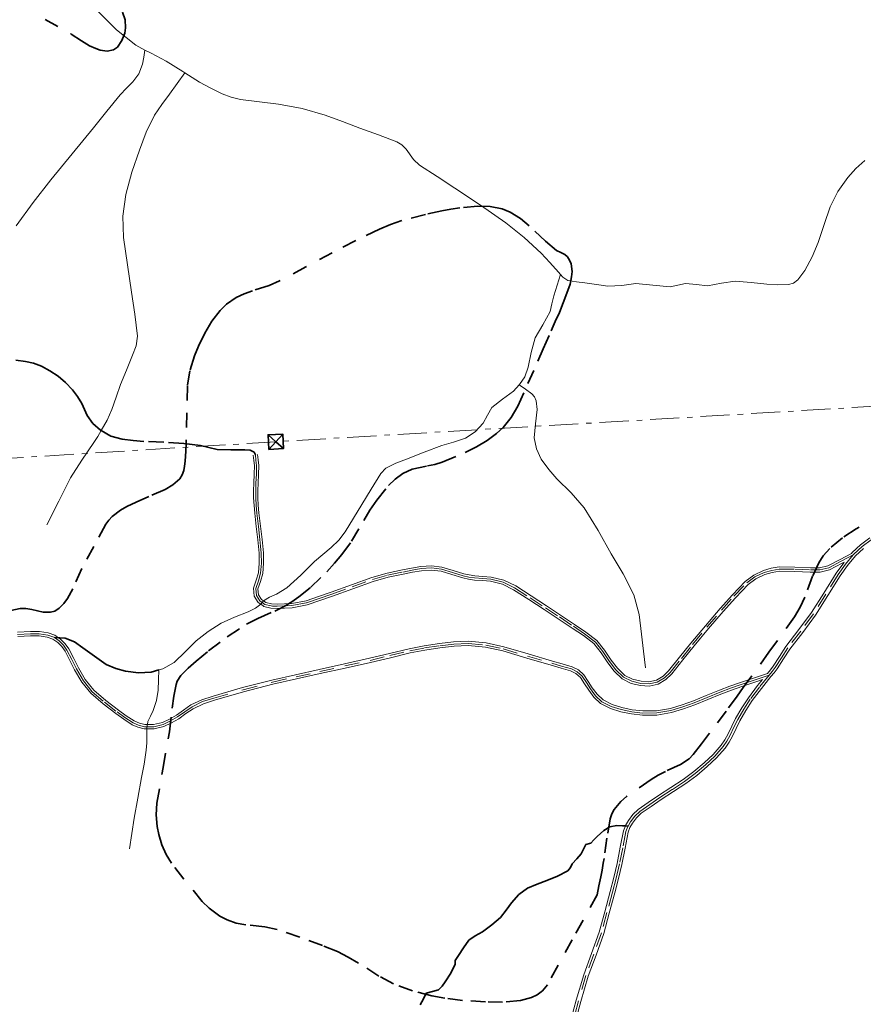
# Model space of a CAD drawing. Header units: metres. Extents: x 407555 to 411072, y 4571682 to 4574038.
# Tile 48 of 67: x 409724 to 410014, y 4572758 to 4573097. Entities that reach past the tile are written whole.
import ezdxf

# ---------------------------------------------------------------- set-up
doc = ezdxf.new("R2010")
doc.units = ezdxf.units.M
doc.header["$MEASUREMENT"] = 0
for name, pattern in [('bt5mv20_liniae', [17.375, 10, -2.75, 1.875, -2.75]), ('bt5mv20_nopinta', [10, 5, -5]), ('bt5mv20_tlin1', [7, 5.25, -1.75])]:
    doc.linetypes.add(name, pattern=pattern)
doc.layers.get('0').update_dxf_attribs({"lineweight": 15})
for name, color, linetype, lineweight in [('COB01_LN', 7, 'Continuous', 15), ('ELE01_LN', 7, 'Continuous', 15), ('FLU01_LN', 7, 'Continuous', 15), ('TOR02_PT', 7, 'Continuous', 15), ('VIA16_LN', 7, 'Continuous', 15), ('VIA19_LN', 7, 'Continuous', 15), ('VIA21_LN', 7, 'Continuous', 15), ('VIA23_LN', 7, 'Continuous', 15)]:
    doc.layers.add(name, color=color, linetype=linetype, lineweight=lineweight)

# ---------------------------------------------------------------- blocks, each defined once
blk = doc.blocks.new('TORRE')
at = {"color": 0, "linetype": 'ByBlock', "lineweight": -2}
for points in [[(2.500502, -2.500498, 0), (2.500498, 2.500502, 0), (-2.500502, 2.500498, 0), (0, 0, 0), (2.500498, 2.500502, 0)], [(-2.500502, 2.500498, 0), (-2.500498, -2.500502, 0), (2.500502, -2.500498, 0), (0, 0, 0), (-2.500498, -2.500502, 0)]]:
    blk.add_polyline3d(points, dxfattribs=at)

msp = doc.modelspace()

# ---------------------------------------------------------------- linework, layer by layer
at = {"layer": 'COB01_LN', "color": 92, "linetype": 'bt5mv20_nopinta', "lineweight": 35}
for points in [[(409732.56, 4573096.72, 440.69), (409741.5, 4573091.69, 437.29), (409745.06, 4573089.39, 435.71), (409747.83, 4573087.69, 434.33), (409749.93, 4573086.66, 433.32), (409751.49, 4573086.11, 432.64), (409753.81, 4573085.78, 431.83), (409756.05, 4573086.22, 431.4), (409757.39, 4573087.15, 431.46), (409758.9, 4573089.41, 432), (409759.88, 4573092.04, 432.49), (409760.2, 4573093.83, 432.68), (409760.02, 4573096.59, 432.96), (409759.1, 4573099.16, 433.1)], [(409881.3, 4573032.49, 440.63), (409875.11, 4573031.97, 440.99), (409872.01, 4573031.53, 441.37), (409868.93, 4573030.94, 441.99), (409863.22, 4573029.68, 443.83), (409855.17, 4573027.57, 447.38), (409851.28, 4573026.24, 449.14), (409847.4, 4573024.62, 450.66), (409839.29, 4573020.69, 453.43), (409831.19, 4573016.52, 455.95), (409822.16, 4573011.7, 458.39), (409813.11, 4573006.85, 460.16), (409809.5, 4573005.32, 460.6), (409803.8, 4573003.48, 461.13), (409800.96, 4573002.45, 461.35), (409798.23, 4573001.16, 461.54), (409794.87, 4572998.83, 461.79), (409792.69, 4572996.7, 461.96), (409789.84, 4572993.02, 462.2), (409787.41, 4572988.9, 462.39), (409785.21, 4572984.46, 462.49), (409783.82, 4572981.09, 462.5), (409782.24, 4572975.99, 462.48), (409781.47, 4572970.79, 462.5), (409781.21, 4572961.51, 462.9), (409781.05, 4572952.22, 463.9), (409781, 4572950.77, 464.27), (409780.9, 4572948.32, 465.51), (409780.66, 4572944.88, 467.91), (409780.46, 4572943.26, 468.95), (409780.18, 4572941.69, 469.64), (409779.64, 4572940.18, 470.06), (409778.79, 4572938.9, 470.38), (409776.45, 4572936.82, 470.82), (409773.77, 4572935.23, 471.09), (409768.21, 4572932.74, 471.43), (409763.78, 4572930.87, 471.7), (409760.59, 4572929.34, 471.98), (409758.38, 4572928.07, 472.26), (409755.52, 4572925.88, 472.84), (409754.37, 4572924.63, 473.23), (409753.44, 4572923.25, 473.68), (409749.27, 4572915.64, 476.26), (409745.1, 4572908, 478.93), (409742.05, 4572901.08, 481.46), (409740.19, 4572897.68, 482.73), (409738.93, 4572896.01, 483.35), (409737.35, 4572894.39, 483.97), (409735.82, 4572893.39, 484.46), (409734.42, 4572892.99, 484.87), (409731.87, 4572893.06, 485.53), (409727.91, 4572893.99, 486.43), (409725.93, 4572894.34, 486.85), (409723.99, 4572894.31, 487.26), (409718.73, 4572893.24, 488.34)], [(409901.64, 4572761.51, 504.43), (409899.73, 4572760.59, 505.05), (409895.96, 4572759.57, 506.15), (409889.78, 4572759.03, 507.81), (409883.85, 4572759.14, 509.43), (409875.93, 4572759.64, 511.59), (409869.95, 4572760.36, 513.07), (409865.46, 4572761.16, 514.12), (409858.79, 4572762.89, 515.59), (409852.23, 4572765.38, 516.98), (409847.27, 4572768, 517.91), (409840.26, 4572772.43, 518.87), (409836.7, 4572774.55, 519.22), (409832.96, 4572776.4, 519.53), (409827.84, 4572778.5, 519.82), (409820.09, 4572781.39, 519.84), (409812.3, 4572784.01, 519.38), (409808, 4572784.94, 518.89), (409801.47, 4572785.63, 517.61), (409798.23, 4572786.23, 516.66), (409795.06, 4572787.33, 515.45), (409792.6, 4572788.64, 514.32), (409788.91, 4572791.34, 512.28), (409786.54, 4572793.64, 510.72), (409780.2, 4572801.32, 505.86), (409775.93, 4572806.84, 502.2), (409774.13, 4572809.79, 500.37), (409772.64, 4572813.09, 498.66), (409771.56, 4572816.63, 497.21), (409771.02, 4572819.34, 496.25), (409770.68, 4572823.43, 494.84), (409770.96, 4572827.43, 493.28), (409773.08, 4572839.69, 487.87), (409775.26, 4572851.95, 482.46), (409776.22, 4572860.07, 478.9), (409776.74, 4572864.14, 477.13), (409777.54, 4572868.19, 475.36), (409777.96, 4572869.35, 474.97), (409779.15, 4572871.25, 474.79), (409781.66, 4572873.83, 475.04), (409784.43, 4572876.2, 474.89), (409788.68, 4572879.72, 473.68), (409795.13, 4572884.51, 471.69), (409801.78, 4572888.89, 469.49), (409805.6, 4572890.91, 468.09), (409811.51, 4572893.43, 465.77), (409814.45, 4572894.83, 464.67), (409817.3, 4572896.54, 463.73), (409819.7, 4572898.27, 463.15), (409823.71, 4572901.54, 462.68), (409829.33, 4572906.94, 462.49), (409831.98, 4572909.83, 462.25), (409834.51, 4572912.82, 461.69), (409837.81, 4572917.4, 460.34), (409842.02, 4572924.51, 457.97), (409844.16, 4572928.05, 456.84), (409846.54, 4572931.51, 455.89), (409850.53, 4572936.52, 454.74), (409852.82, 4572938.78, 454.29), (409855.46, 4572940.71, 453.95), (409858.72, 4572942.14, 453.77), (409863.92, 4572943.28, 453.72), (409866.51, 4572943.83, 453.68), (409869.03, 4572944.62, 453.55), (409876.93, 4572947.92, 452.74), (409880.76, 4572949.82, 452.18), (409884.46, 4572952.05, 451.53), (409887.72, 4572954.48, 450.66), (409889.91, 4572956.51, 449.82), (409892.76, 4572959.92, 448.53), (409894.98, 4572963.8, 447.54), (409898.45, 4572971.56, 446.79), (409901.87, 4572979.3, 446.13), (409903.72, 4572983.48, 445.24), (409906.5, 4572989.73, 443.55), (409907.88, 4572992.87, 442.88), (409909.27, 4572996.01, 442.56), (409910.61, 4572999.29, 442.5), (409911.88, 4573002.63, 442.48), (409912.93, 4573005.75, 442.5), (409913.48, 4573008.23, 442.52), (409913.64, 4573010.09, 442.54), (409913.29, 4573012.77, 442.54), (409912.8, 4573014.02, 442.52), (409912.04, 4573015.17, 442.48), (409911.2, 4573015.89, 442.41), (409909.72, 4573016.58, 442.24), (409908.3, 4573017.3, 442.07), (409904.46, 4573020.53, 441.63), (409898.93, 4573025.83, 441), (409895.86, 4573028.31, 440.72), (409892.35, 4573030.45, 440.46), (409889.6, 4573031.57, 440.37), (409885.45, 4573032.41, 440.45), (409881.3, 4573032.49, 440.63)], [(410020.96, 4572927.25, 473.17), (410011.23, 4572921.66, 473.71), (410006.56, 4572918.53, 473.99), (410002.18, 4572914.91, 474.23), (409999.98, 4572912.42, 474.35), (409998.44, 4572910.01, 474.45), (409996.31, 4572905.42, 474.63), (409993.61, 4572898.2, 474.88), (409992.05, 4572894.71, 475.01), (409990.09, 4572891.46, 475.13), (409981.29, 4572879.26, 475.26), (409972.49, 4572867.15, 475.47), (409970.34, 4572864.2, 475.79), (409966.57, 4572859.06, 477), (409960.91, 4572851.46, 479.49), (409958.08, 4572847.75, 480.65), (409955.25, 4572844.11, 481.52), (409953.87, 4572842.68, 481.75), (409950.89, 4572840.69, 481.97), (409945.75, 4572838.3, 482.23), (409943.18, 4572837.06, 482.5), (409940.81, 4572835.59, 482.99), (409932.32, 4572829.67, 485.28), (409930.44, 4572828.02, 485.85), (409928.15, 4572825.26, 486.72), (409927.33, 4572823.72, 487.15), (409926.77, 4572822.04, 487.58), (409925.62, 4572815.33, 489.17), (409924.64, 4572808.44, 490.75), (409924.37, 4572806.83, 490.84), (409923.96, 4572804.41, 490.53), (409923.74, 4572803.22, 490.5), (409923.52, 4572802.09, 490.75), (409922.88, 4572799, 491.98), (409922.23, 4572795.91, 493.21), (409913.7, 4572780.47, 498.08), (409905.16, 4572765.04, 502.95), (409903.52, 4572762.91, 503.73), (409901.64, 4572761.51, 504.43)]]:
    msp.add_polyline3d(points, dxfattribs=at)
at = {"layer": 'ELE01_LN', "color": 1, "linetype": 'bt5mv20_liniae', "lineweight": 15}
msp.add_polyline3d([(411060.04, 4573027.22, 328.65), (410784.49, 4573012.62, 359.04), (410535.01, 4572995.68, 408.81), (410305.28, 4572982.67, 482.22), (410106.54, 4572969.06, 481.26), (409811.81, 4572951.61, 466.46), (409626.85, 4572940.14, 497.21), (409481.37, 4572931.39, 533.09), (409372.24, 4572924.74, 518.51), (409180.88, 4572913.16, 478.36), (408774.89, 4572886.61, 495.11), (408395.19, 4572864.62, 493.85), (408198.83, 4572853.09, 492.1), (408052.44, 4572843.41, 507.75), (407930.81, 4572836.32, 511.64), (407829.79, 4572830.41, 504.31), (407568.41, 4572814.36, 478.69)], dxfattribs=at)
at = {"layer": 'FLU01_LN', "color": 150, "linetype": 'Continuous', "lineweight": 15}
for points in [[(409766.84, 4573086.18, 430.92), (409763.7, 4573087.85, 430.69), (409757.08, 4573093.08, 430.09), (409751.14, 4573099.14, 429.52), (409745.75, 4573105.1, 429.12), (409741.02, 4573111.52, 428.76), (409736.47, 4573119.29, 428.28), (409732.13, 4573127.17, 427.84), (409728.27, 4573134.45, 427.57)], [(409722.53, 4573025.77, 445.24), (409728.41, 4573033.75, 443.33), (409734.51, 4573041.64, 441.69), (409741.85, 4573050.58, 439.96), (409749.21, 4573059.5, 438.2), (409753.79, 4573065.14, 436.95), (409758.36, 4573070.79, 435.63), (409760.49, 4573073.05, 435.02), (409762.65, 4573075.26, 434.33), (409764.76, 4573078.06, 433.04), (409766, 4573081.28, 431.83), (409766.42, 4573083.73, 431.38), (409766.84, 4573086.18, 430.92)], [(409780.49, 4573078.38, 432), (409779.88, 4573078.76, 431.94), (409774.17, 4573082.4, 431.46), (409768.92, 4573085.08, 431.08), (409766.84, 4573086.18, 430.92)], [(409733.16, 4572923.07, 472.73), (409737.2, 4572931.13, 470.08), (409741.24, 4572939.19, 467.42), (409745.09, 4572945.3, 465.58), (409749.32, 4572951.32, 463.99), (409750.6, 4572953.36, 463.63), (409751.84, 4572955.41, 463.24), (409753.81, 4572959, 461.54), (409755.45, 4572962.63, 459.76), (409756.94, 4572966.89, 458.63), (409758.42, 4572971.25, 457.48), (409760.47, 4572976.24, 455.84), (409762.56, 4572981.33, 454.24), (409763.77, 4572984.6, 453.51), (409764.24, 4572987.89, 452.8), (409763.37, 4572995.42, 450.59), (409762.27, 4573002.99, 448.52), (409760.87, 4573012.37, 446.63), (409759.5, 4573021.81, 444.85), (409759.22, 4573029.16, 443.5), (409760.24, 4573036.5, 442.2), (409762.37, 4573044.22, 440.87), (409765.01, 4573051.78, 439.56), (409767.2, 4573058, 438.48), (409770.07, 4573063.82, 437.3), (409772.66, 4573067.43, 435.99), (409775.26, 4573070.97, 434.51), (409777.88, 4573074.68, 433.26), (409780.49, 4573078.38, 432)], [(409909.62, 4573009.04, 440.68), (409908.95, 4573009.83, 440.58), (409905.99, 4573013.15, 440.27), (409902.97, 4573016.41, 440.06), (409897.14, 4573021.81, 439.7), (409890.92, 4573026.76, 439.34), (409882.18, 4573032.83, 438.89), (409873.37, 4573038.77, 438.44), (409867.29, 4573042.72, 438.06), (409861.2, 4573046.65, 437.62), (409859.17, 4573048.58, 437.43), (409856.59, 4573052.08, 437.12), (409855.17, 4573053.6, 436.97), (409853.42, 4573054.66, 436.84), (409847.05, 4573057.03, 436.51), (409840.68, 4573059.37, 436.19), (409834.73, 4573061.62, 435.85), (409828.76, 4573063.85, 435.51), (409820.83, 4573066.07, 435.07), (409812.73, 4573067.62, 434.62), (409806.19, 4573068.42, 434.46), (409799.65, 4573069.23, 434.21), (409796.48, 4573070.02, 433.82), (409793.41, 4573071.15, 433.38), (409789.45, 4573073.03, 432.9), (409785.62, 4573075.14, 432.47), (409780.49, 4573078.38, 432)], [(410014.26, 4573048.19, 451.04), (410011.18, 4573045.46, 450.67), (410008.37, 4573042.4, 450.31), (410004.97, 4573037.59, 449.89), (410002.37, 4573032.34, 449.49), (410000.23, 4573026.22, 448.99), (409998.17, 4573020.08, 448.48), (409996.13, 4573015.18, 448.06), (409993.67, 4573010.4, 447.62), (409991.28, 4573007.25, 447.25), (409989.76, 4573006.12, 447.05), (409988.01, 4573005.58, 446.86), (409984.31, 4573005.53, 446.5), (409980.62, 4573005.78, 446.14), (409975.15, 4573006.29, 445.59), (409969.68, 4573006.72, 445.1), (409964.94, 4573006.07, 444.79), (409960.21, 4573005.22, 444.53), (409956.43, 4573005.61, 444.32), (409952.64, 4573006.01, 444.1), (409950, 4573005.4, 443.84), (409947.36, 4573004.82, 443.59), (409941.45, 4573005.37, 443.34), (409935.53, 4573005.95, 443.11), (409930.73, 4573005.33, 442.93), (409925.93, 4573005.06, 442.65), (409922, 4573005.62, 442.23), (409918.08, 4573006.19, 441.75), (409915.14, 4573006.57, 441.4), (409912.2, 4573007, 441.05), (409910.42, 4573008.11, 440.8), (409909.62, 4573009.04, 440.68)], [(409895.46, 4572971.17, 444.95), (409895.59, 4572971.31, 444.92), (409897.35, 4572973.92, 444.54), (409898.56, 4572977.17, 444.19), (409899.55, 4572982.31, 443.71), (409900.9, 4572987.27, 443.19), (409903.62, 4572991.72, 442.58), (409906.07, 4572996.31, 441.99), (409906.7, 4572999.03, 441.72), (409907.35, 4573001.75, 441.44), (409908.49, 4573005.4, 441.06), (409909.62, 4573009.04, 440.68)], [(409761.56, 4572811.69, 496.94), (409762.35, 4572816.97, 493.97), (409763.13, 4572822.25, 490.99), (409764.35, 4572829.13, 487.74), (409765.7, 4572836.22, 484.92), (409766.52, 4572840.84, 482.98), (409767.25, 4572845.65, 481.67), (409767.44, 4572848.13, 481.47), (409767.51, 4572850.62, 481.38), (409767.52, 4572852.14, 481.34), (409767.53, 4572852.93, 481.31), (409767.54, 4572853.67, 481.28), (409767.67, 4572854.41, 481.05), (409767.87, 4572855.48, 480.72), (409768.77, 4572857.35, 479.51), (409769.69, 4572859.22, 478.37), (409770.79, 4572862.67, 477.06), (409771.38, 4572866.26, 475.96), (409771.49, 4572869.74, 475.07), (409771.6, 4572873.21, 474.18), (409773.02, 4572873.61, 473.89), (409776.88, 4572875.74, 473.24), (409780.8, 4572879.47, 472.19), (409784.45, 4572883.18, 471.11), (409788.54, 4572886.42, 469.78), (409792.99, 4572889.21, 468.5), (409797.58, 4572891.28, 467.72), (409802.27, 4572893.21, 467.19), (409804.78, 4572894.45, 466.93), (409806.61, 4572895.8, 466.61), (409807.11, 4572896.35, 466.61), (409807.61, 4572896.9, 466.61), (409809.63, 4572898.22, 465.57), (409812, 4572899.28, 464.52), (409815.56, 4572901.42, 463.07), (409820.42, 4572905.78, 461.51), (409825.16, 4572910.45, 460.39), (409830.8, 4572915.24, 459.28), (409833.45, 4572917.79, 458.72), (409835.68, 4572920.68, 458.16), (409838.54, 4572925.32, 457.31), (409841.38, 4572929.98, 456.47), (409844.64, 4572935.34, 455.52), (409847.92, 4572940.69, 454.57), (409849.6, 4572942.5, 454.18), (409853.03, 4572944.28, 453.59), (409856.75, 4572945.65, 453), (409862.81, 4572948, 452.38), (409868.88, 4572950.25, 451.74), (409872.94, 4572951.5, 450.92), (409877.01, 4572952.82, 450.07), (409880.33, 4572955.01, 449.43), (409883.07, 4572957.99, 448.75), (409884.54, 4572960.74, 448.04), (409886.04, 4572963.41, 447.31), (409889.7, 4572966.23, 446.31), (409893.45, 4572969.01, 445.41), (409895.46, 4572971.17, 444.95)], [(409938.85, 4572873.88, 469.87), (409938.18, 4572879.68, 468.24), (409937.5, 4572885.48, 466.61), (409936.72, 4572892.28, 464.73), (409934.87, 4572898.98, 463.06), (409931.15, 4572906.16, 461.78), (409927.11, 4572913.07, 460.66), (409922.58, 4572921.09, 459.09), (409917.81, 4572928.92, 457.37), (409913.29, 4572934.01, 455.9), (409908.38, 4572938.82, 454.4), (409905.6, 4572942.09, 453.55), (409903, 4572945.59, 452.67), (409901.36, 4572949.17, 451.54), (409900.62, 4572952.95, 450.31), (409901.09, 4572957.8, 449.1), (409901.67, 4572962.66, 447.9), (409901.3, 4572965.66, 446.68), (409900.77, 4572967.01, 446.05), (409899.8, 4572968.08, 445.66), (409897.63, 4572969.63, 445.31), (409895.46, 4572971.17, 444.95)]]:
    msp.add_polyline3d(points, dxfattribs=at)
at = {"layer": 'VIA16_LN', "color": 42, "linetype": 'bt5mv20_nopinta', "lineweight": 15}
for points in [[(409804.8, 4572947.09, 466.38), (409805, 4572945.26, 466.5), (409805.19, 4572943.44, 466.7), (409805.16, 4572940.41, 467), (409804.97, 4572937.38, 467.29), (409804.91, 4572934.87, 467.53), (409804.93, 4572932.35, 467.77), (409805.06, 4572929.72, 467.95), (409805.28, 4572927.09, 468.01), (409805.81, 4572922.53, 467.95), (409806.35, 4572917.98, 467.85), (409806.6, 4572915.67, 467.79), (409806.81, 4572913.36, 467.69), (409806.87, 4572909.91, 467.45), (409806.6, 4572906.46, 467.16), (409805.81, 4572903.8, 466.91), (409804.91, 4572901.19, 466.67), (409805.14, 4572898.75, 466.62), (409806.3, 4572896.92, 466.61), (409807.11, 4572896.35, 466.61), (409808.05, 4572895.68, 466.62), (409810.18, 4572895.17, 466.64), (409810.64, 4572895.15, 466.64), (409812.31, 4572895.08, 466.66), (409817.37, 4572895.31, 466.71), (409822.37, 4572896.23, 466.71), (409826.75, 4572897.7, 466.63), (409831.09, 4572899.23, 466.53), (409838.05, 4572901.78, 466.41), (409845.03, 4572904.3, 466.32), (409850.2, 4572905.73, 466.35), (409855.47, 4572906.84, 466.5), (409858.63, 4572907.45, 466.68), (409861.8, 4572908, 466.91), (409865.28, 4572908.22, 467.23), (409868.75, 4572907.83, 467.56), (409872.51, 4572906.69, 467.82), (409876.24, 4572905.55, 468.08), (409878.18, 4572905.12, 468.34), (409880.15, 4572904.82, 468.63), (409882.94, 4572904.62, 468.96), (409885.74, 4572904.39, 469.18), (409889.98, 4572903.39, 469.36), (409893.9, 4572901.4, 469.55), (409899.19, 4572897.99, 469.94), (409904.47, 4572894.55, 470.37), (409909.28, 4572891.39, 470.72), (409914.08, 4572888.2, 471.05), (409917.95, 4572885.6, 471.31), (409921.67, 4572882.76, 471.53), (409924.19, 4572879.53, 471.51), (409926.49, 4572876.1, 471.47), (409928.64, 4572873.27, 471.55), (409931.29, 4572870.7, 471.7), (409934.2, 4572869.28, 471.82), (409937.27, 4572868.58, 471.93), (409940.11, 4572868.41, 472.03), (409942.94, 4572869.01, 472.13), (409945.36, 4572870.45, 472.26), (409947.34, 4572872.34, 472.39), (409951.19, 4572877.15, 472.66), (409955.04, 4572881.94, 472.92), (409960, 4572887.89, 473.25), (409965.05, 4572893.77, 473.57), (409969.25, 4572898.49, 473.76), (409973.66, 4572903.07, 473.94), (409976.46, 4572905.13, 474.06), (409979.66, 4572906.63, 474.19), (409982.24, 4572907.4, 474.3), (409984.86, 4572907.82, 474.41), (409990.19, 4572907.76, 474.45), (409995.53, 4572907.57, 474.3), (409998.77, 4572907.55, 474.19), (410001.84, 4572908.31, 474.09), (410006.07, 4572910.51, 473.97), (410010.3, 4572912.71, 473.85)], [(410010.3, 4572912.71, 473.85), (410010.49, 4572912.94, 473.84), (410013.33, 4572915.57, 473.58), (410016.42, 4572917.86, 473.41)], [(410010.3, 4572912.71, 473.85), (410007.65, 4572909.53, 474.03), (410005.06, 4572905.94, 474.24), (410000.85, 4572899.18, 474.74), (409996.63, 4572892.43, 475.32), (409992.29, 4572886.56, 475.88), (409987.78, 4572880.81, 476.45), (409985.63, 4572877.4, 476.8), (409983.46, 4572874.01, 477.15), (409982.43, 4572872.69, 477.24), (409981.35, 4572871.4, 477.34)], [(409723.07, 4572885.38, 487.49), (409727.53, 4572885.65, 486.52), (409730.49, 4572885.6, 485.91), (409733.45, 4572885.19, 485.42), (409735.51, 4572884.44, 485.22), (409735.72, 4572884.3, 485.2), (409737.38, 4572883.19, 485.08), (409738.83, 4572881.7, 485.01), (409740.03, 4572880.04, 484.91), (409741.7, 4572876.8, 484.56), (409743.33, 4572873.54, 484.15), (409745.72, 4572869.43, 483.7), (409748.73, 4572865.71, 483.27), (409752.89, 4572862.11, 482.8), (409757.25, 4572858.77, 482.33), (409759.96, 4572856.85, 482.03), (409762.79, 4572855.03, 481.72), (409764.67, 4572854.16, 481.48), (409766.65, 4572853.67, 481.29), (409767.54, 4572853.67, 481.28), (409769.89, 4572853.67, 481.25), (409773.11, 4572854.47, 481.26), (409775.63, 4572855.66, 481.28), (409778.03, 4572857.03, 481.29), (409780.51, 4572858.79, 481.24), (409783.03, 4572860.51, 481.08), (409786.66, 4572862.29, 480.79), (409790.53, 4572863.53, 480.5), (409800.55, 4572866.39, 479.76), (409810.64, 4572868.98, 479.01), (409818.76, 4572870.81, 478.47), (409826.9, 4572872.63, 478.14), (409835.54, 4572874.56, 478.14), (409844.19, 4572876.48, 478.16), (409851.01, 4572878.11, 478.12), (409857.82, 4572879.76, 478.03), (409862.95, 4572880.74, 477.92), (409868.13, 4572881.5, 477.74), (409873, 4572882.06, 477.49), (409877.88, 4572882.29, 477.25), (409883.99, 4572881.75, 477), (409890, 4572880.41, 476.77), (409898.34, 4572877.96, 476.42), (409906.68, 4572875.5, 476.05), (409910.04, 4572874.54, 475.86), (409913.41, 4572873.57, 475.72), (409915.4, 4572872.58, 475.71), (409917.07, 4572871.03, 475.71), (409918.54, 4572868.86, 475.7), (409919.97, 4572866.66, 475.69), (409921.72, 4572864.32, 475.65), (409923.89, 4572862.26, 475.69), (409927.1, 4572860.61, 475.86), (409930.55, 4572859.54, 476.04), (409934.21, 4572858.79, 476.23), (409937.89, 4572858.37, 476.4), (409942.77, 4572858.42, 476.55), (409947.63, 4572859.26, 476.65), (409951.65, 4572860.5, 476.74), (409955.59, 4572861.92, 476.84), (409960.05, 4572863.73, 477.38)], [(409981.35, 4572871.4, 477.34), (409978.07, 4572867.3, 477.93), (409974.9, 4572863.13, 478.53), (409972.64, 4572859.7, 478.99), (409970.59, 4572856.13, 479.44), (409969.28, 4572853.47, 479.82), (409967.99, 4572850.8, 480.18), (409966.88, 4572848.77, 480.4), (409965.57, 4572846.84, 480.56), (409962.69, 4572843.58, 480.87), (409959.54, 4572840.61, 481.18), (409955.98, 4572837.62, 481.72), (409952.28, 4572834.85, 482.45), (409948.04, 4572832.07, 483.3), (409943.77, 4572829.31, 484.17), (409940.31, 4572826.99, 484.92), (409936.91, 4572824.57, 485.75), (409935.17, 4572822.94, 486.3), (409933.72, 4572821.01, 486.85), (409932.88, 4572819.55, 487.22), (409932.78, 4572819.37, 487.27), (409932.12, 4572817.62, 487.68), (409931.03, 4572812.08, 489.04), (409929.94, 4572806.54, 490.39), (409928.8, 4572801.68, 491.51), (409927.52, 4572796.83, 492.57), (409925.64, 4572789.83, 494.03), (409923.71, 4572782.83, 495.5), (409921.09, 4572775.51, 497.26), (409918.42, 4572768.22, 499.1), (409915.81, 4572759.49, 501.18), (409913.49, 4572750.62, 502.93)], [(409960.05, 4572863.73, 477.38), (409964.52, 4572865.53, 477.92), (409968.14, 4572866.91, 478.03), (409971.8, 4572868.19, 477.84), (409976.58, 4572869.8, 477.59), (409981.35, 4572871.4, 477.34)]]:
    msp.add_polyline3d(points, dxfattribs=at)
at = {"layer": 'VIA19_LN', "color": 7, "linetype": 'Continuous', "lineweight": 15}
for points in [[(409804.07, 4572947.01, 466.38), (409804.27, 4572945.19, 466.5), (409804.45, 4572943.4, 466.7), (409804.42, 4572940.44, 467), (409804.24, 4572937.41, 467.29), (409804.17, 4572934.87, 467.53), (409804.2, 4572932.33, 467.77), (409804.33, 4572929.67, 467.95), (409804.55, 4572927.02, 468.01), (409805.08, 4572922.45, 467.95), (409805.62, 4572917.9, 467.85), (409805.87, 4572915.6, 467.79), (409806.08, 4572913.32, 467.69), (409806.13, 4572909.93, 467.45), (409805.87, 4572906.59, 467.16), (409805.11, 4572904.02, 466.91), (409804.16, 4572901.28, 466.67), (409804.43, 4572898.5, 466.62), (409805.76, 4572896.41, 466.61), (409806.61, 4572895.8, 466.61), (409807.52, 4572895.16, 466.62), (409807.74, 4572895, 466.62), (409810.08, 4572894.44, 466.64), (409812.31, 4572894.34, 466.66), (409817.46, 4572894.58, 466.71), (409822.55, 4572895.52, 466.71), (409826.98, 4572897.01, 466.63), (409831.34, 4572898.54, 466.53), (409838.3, 4572901.09, 466.41), (409845.25, 4572903.6, 466.32), (409850.38, 4572905.02, 466.35), (409855.62, 4572906.12, 466.5), (409858.77, 4572906.73, 466.68), (409861.89, 4572907.27, 466.91), (409865.26, 4572907.49, 467.23), (409868.6, 4572907.11, 467.56), (409872.3, 4572905.99, 467.82), (409876.05, 4572904.84, 468.08), (409878.05, 4572904.39, 468.34), (409880.07, 4572904.09, 468.63), (409882.89, 4572903.88, 468.96), (409885.63, 4572903.66, 469.18), (409889.73, 4572902.69, 469.36), (409893.53, 4572900.76, 469.55), (409898.8, 4572897.37, 469.94), (409904.07, 4572893.94, 470.37), (409908.88, 4572890.77, 470.72), (409913.67, 4572887.59, 471.05), (409917.53, 4572885, 471.31), (409921.15, 4572882.23, 471.53), (409923.6, 4572879.1, 471.51), (409925.89, 4572875.67, 471.47), (409928.09, 4572872.78, 471.55), (409930.86, 4572870.09, 471.7), (409933.95, 4572868.58, 471.82), (409937.17, 4572867.85, 471.93), (409940.17, 4572867.67, 472.03), (409943.21, 4572868.32, 472.13), (409945.81, 4572869.86, 472.26), (409947.88, 4572871.84, 472.39), (409951.76, 4572876.69, 472.66), (409955.61, 4572881.47, 472.92), (409960.56, 4572887.41, 473.25), (409965.6, 4572893.29, 473.57), (409969.79, 4572897.99, 473.76), (409974.15, 4572902.52, 473.94), (409976.83, 4572904.5, 474.06), (409979.92, 4572905.94, 474.19), (409982.4, 4572906.68, 474.3), (409984.91, 4572907.08, 474.41), (409990.18, 4572907.02, 474.45), (409995.52, 4572906.84, 474.3), (409998.86, 4572906.82, 474.19), (410002.1, 4572907.62, 474.09), (410006.41, 4572909.86, 473.97), (410007.19, 4572910.26, 474.02), (410007, 4572910.04, 474.03), (410004.37, 4572906.4, 474.24), (410000.15, 4572899.61, 474.74), (409995.95, 4572892.89, 475.32), (409991.63, 4572887.06, 475.88), (409987.1, 4572881.28, 476.45), (409984.94, 4572877.84, 476.8), (409982.79, 4572874.49, 477.15), (409981.79, 4572873.21, 477.24), (409980.76, 4572871.98, 477.34), (409976.34, 4572870.49, 477.59), (409971.56, 4572868.89, 477.84), (409967.88, 4572867.6, 478.03), (409964.25, 4572866.21, 477.92), (409959.78, 4572864.41, 477.38), (409955.33, 4572862.61, 476.84), (409951.42, 4572861.2, 476.74), (409947.46, 4572859.98, 476.65), (409942.7, 4572859.15, 476.55)], [(409805.53, 4572947.17, 466.38), (409805.73, 4572945.34, 466.5), (409805.93, 4572943.48, 466.7), (409805.89, 4572940.38, 467), (409805.7, 4572937.35, 467.29), (409805.64, 4572934.86, 467.53), (409805.66, 4572932.37, 467.77), (409805.79, 4572929.77, 467.95), (409806.01, 4572927.16, 468.01), (409806.54, 4572922.62, 467.95), (409807.08, 4572918.06, 467.85), (409807.33, 4572915.74, 467.79), (409807.54, 4572913.4, 467.69), (409807.6, 4572909.89, 467.45), (409807.33, 4572906.33, 467.16), (409806.51, 4572903.58, 466.91), (409805.66, 4572901.1, 466.67), (409805.85, 4572899, 466.62), (409806.85, 4572897.44, 466.61), (409807.26, 4572897.15, 466.61), (409807.61, 4572896.9, 466.61), (409808.36, 4572896.36, 466.62), (409810.28, 4572895.9, 466.64), (409812.31, 4572895.82, 466.66), (409817.29, 4572896.04, 466.71), (409822.19, 4572896.94, 466.71), (409826.51, 4572898.4, 466.63), (409830.84, 4572899.92, 466.53), (409837.8, 4572902.47, 466.41), (409844.81, 4572905, 466.32), (409850.03, 4572906.45, 466.35), (409855.32, 4572907.56, 466.5), (409858.5, 4572908.17, 466.68), (409861.71, 4572908.73, 466.91), (409865.3, 4572908.96, 467.23), (409868.9, 4572908.55, 467.56), (409872.72, 4572907.39, 467.82), (409876.43, 4572906.26, 468.08), (409878.32, 4572905.84, 468.34), (409880.23, 4572905.55, 468.63), (409883, 4572905.35, 468.96), (409885.85, 4572905.12, 469.18), (409890.23, 4572904.08, 469.36), (409894.27, 4572902.04, 469.55), (409899.59, 4572898.61, 469.94), (409904.87, 4572895.16, 470.37), (409909.69, 4572892, 470.72), (409914.49, 4572888.81, 471.05), (409918.38, 4572886.2, 471.31), (409922.19, 4572883.29, 471.53), (409924.79, 4572879.96, 471.51), (409927.09, 4572876.53, 471.47), (409929.2, 4572873.76, 471.55), (409931.72, 4572871.31, 471.7), (409934.45, 4572869.98, 471.82), (409937.37, 4572869.31, 471.93), (409940.05, 4572869.15, 472.03), (409942.67, 4572869.7, 472.13), (409944.91, 4572871.04, 472.26), (409946.8, 4572872.84, 472.39), (409950.61, 4572877.61, 472.66), (409954.47, 4572882.41, 472.92), (409959.44, 4572888.36, 473.25), (409964.5, 4572894.25, 473.57), (409968.72, 4572898.99, 473.76), (409973.17, 4572903.62, 473.94), (409976.08, 4572905.77, 474.06), (409979.4, 4572907.32, 474.19), (409982.07, 4572908.12, 474.3), (409984.81, 4572908.56, 474.41), (409990.21, 4572908.49, 474.45), (409995.54, 4572908.3, 474.3), (409998.69, 4572908.29, 474.19), (410001.58, 4572909, 474.09), (410005.73, 4572911.16, 473.97), (410009.62, 4572913.18, 473.86), (410009.89, 4572913.51, 473.84), (410012.8, 4572916.21, 473.58), (410015.95, 4572918.54, 473.41)], [(409914.29, 4572750.41, 502.93), (409916.6, 4572759.27, 501.18), (409919.2, 4572767.96, 499.1), (409921.87, 4572775.22, 497.26), (409924.5, 4572782.58, 495.5), (409926.43, 4572789.61, 494.03), (409928.32, 4572796.62, 492.57), (409929.6, 4572801.48, 491.51), (409930.75, 4572806.37, 490.39), (409931.84, 4572811.92, 489.04), (409932.92, 4572817.39, 487.68), (409933.53, 4572819.01, 487.27), (409934.41, 4572820.56, 486.85), (409935.79, 4572822.39, 486.3), (409937.43, 4572823.93, 485.75), (409940.78, 4572826.31, 484.92), (409944.22, 4572828.62, 484.17), (409948.49, 4572831.37, 483.3), (409952.75, 4572834.17, 482.45), (409956.49, 4572836.97, 481.72), (409960.09, 4572839.99, 481.18), (409963.29, 4572843.01, 480.87), (409966.22, 4572846.33, 480.56), (409967.59, 4572848.34, 480.4), (409968.72, 4572850.42, 480.18), (409970.03, 4572853.11, 479.82), (409971.32, 4572855.74, 479.44), (409973.34, 4572859.27, 478.99), (409975.57, 4572862.65, 478.53), (409978.72, 4572866.8, 477.93), (409981.99, 4572870.88, 477.34), (409983.07, 4572872.17, 477.24), (409984.13, 4572873.53, 477.15), (409986.33, 4572876.96, 476.8), (409988.46, 4572880.34, 476.45), (409992.94, 4572886.07, 475.88), (409997.31, 4572891.97, 475.32), (410001.55, 4572898.74, 474.74), (410005.75, 4572905.48, 474.24), (410008.3, 4572909.03, 474.03), (410011.09, 4572912.37, 473.84), (410013.85, 4572914.93, 473.58)], [(409942.7, 4572859.15, 476.55), (409937.94, 4572859.11, 476.4), (409934.33, 4572859.52, 476.23), (409930.73, 4572860.25, 476.04), (409927.39, 4572861.29, 475.86), (409924.32, 4572862.87, 475.69), (409922.27, 4572864.81, 475.65), (409920.57, 4572867.08, 475.69), (409919.15, 4572869.26, 475.7), (409917.63, 4572871.51, 475.71), (409915.82, 4572873.19, 475.71), (409913.68, 4572874.26, 475.72), (409910.25, 4572875.24, 475.86), (409906.89, 4572876.21, 476.05), (409898.55, 4572878.67, 476.42), (409890.18, 4572881.12, 476.77), (409884.1, 4572882.48, 477), (409877.89, 4572883.03, 477.25), (409872.94, 4572882.79, 477.49), (409868.04, 4572882.23, 477.74), (409862.83, 4572881.47, 477.92), (409857.66, 4572880.48, 478.03), (409850.84, 4572878.83, 478.12), (409844.02, 4572877.2, 478.16), (409835.38, 4572875.28, 478.14), (409826.74, 4572873.35, 478.14), (409818.6, 4572871.53, 478.47), (409810.47, 4572869.7, 479.01), (409800.36, 4572867.1, 479.76), (409790.32, 4572864.23, 480.5), (409786.39, 4572862.97, 480.79), (409782.66, 4572861.15, 481.08), (409780.09, 4572859.4, 481.24), (409777.63, 4572857.65, 481.29), (409775.29, 4572856.32, 481.28), (409772.86, 4572855.17, 481.26), (409769.8, 4572854.4, 481.25), (409767.67, 4572854.41, 481.28), (409766.74, 4572854.41, 481.29), (409764.92, 4572854.86, 481.48), (409763.14, 4572855.68, 481.72), (409760.37, 4572857.46, 482.03), (409757.69, 4572859.36, 482.33), (409753.35, 4572862.68, 482.8), (409749.26, 4572866.22, 483.27), (409746.33, 4572869.85, 483.7), (409743.98, 4572873.89, 484.15), (409742.36, 4572877.14, 484.56), (409740.66, 4572880.43, 484.91), (409739.39, 4572882.18, 485.01), (409737.85, 4572883.76, 485.08), (409737.14, 4572884.23, 485.13), (409735.84, 4572885.1, 485.22), (409733.63, 4572885.91, 485.42), (409730.54, 4572886.34, 485.91), (409727.51, 4572886.39, 486.52), (409723.01, 4572886.12, 487.49)], [(409909.84, 4572873.83, 475.86), (409906.47, 4572874.79, 476.05), (409898.13, 4572877.25, 476.42), (409889.82, 4572879.7, 476.77), (409883.88, 4572881.02, 477), (409877.87, 4572881.55, 477.25), (409873.06, 4572881.32, 477.49), (409868.22, 4572880.77, 477.74), (409863.07, 4572880.02, 477.92), (409857.98, 4572879.04, 478.03), (409851.18, 4572877.4, 478.12), (409844.36, 4572875.76, 478.16), (409835.7, 4572873.84, 478.14), (409827.06, 4572871.91, 478.14), (409818.93, 4572870.09, 478.47), (409810.81, 4572868.26, 479.01), (409800.74, 4572865.68, 479.76), (409790.74, 4572862.83, 480.5), (409786.94, 4572861.6, 480.79), (409783.4, 4572859.87, 481.08), (409780.93, 4572858.19, 481.24), (409778.43, 4572856.41, 481.29), (409775.97, 4572855.01, 481.28), (409773.36, 4572853.77, 481.26), (409769.98, 4572852.93, 481.25), (409767.53, 4572852.93, 481.28), (409766.56, 4572852.93, 481.29), (409764.43, 4572853.47, 481.48), (409762.44, 4572854.38, 481.72), (409759.55, 4572856.24, 482.03), (409756.81, 4572858.18, 482.33), (409752.42, 4572861.54, 482.8), (409748.2, 4572865.2, 483.27), (409745.11, 4572869.01, 483.7), (409742.68, 4572873.19, 484.15), (409741.05, 4572876.47, 484.56), (409739.4, 4572879.65, 484.91), (409738.27, 4572881.23, 485.01), (409736.91, 4572882.62, 485.08), (409735.17, 4572883.78, 485.22), (409733.27, 4572884.47, 485.42), (409730.43, 4572884.87, 485.91), (409727.55, 4572884.91, 486.52), (409723.12, 4572884.65, 487.49)], [(409912.69, 4572750.83, 502.93), (409915.01, 4572759.72, 501.18), (409917.64, 4572768.48, 499.1), (409920.32, 4572775.79, 497.26), (409922.92, 4572783.08, 495.5), (409924.84, 4572790.05, 494.03), (409926.72, 4572797.04, 492.57), (409928, 4572801.88, 491.51), (409929.13, 4572806.71, 490.39), (409930.22, 4572812.24, 489.04), (409931.32, 4572817.85, 487.68), (409931.98, 4572819.59, 487.3), (409932.03, 4572819.72, 487.27), (409933.03, 4572821.46, 486.85), (409934.56, 4572823.5, 486.3), (409936.39, 4572825.21, 485.75), (409939.84, 4572827.67, 484.92), (409943.32, 4572830, 484.17), (409947.59, 4572832.76, 483.3), (409951.81, 4572835.53, 482.45), (409955.47, 4572838.26, 481.72), (409958.99, 4572841.23, 481.18), (409962.1, 4572844.16, 480.87), (409964.92, 4572847.35, 480.56), (409966.18, 4572849.2, 480.4), (409967.26, 4572851.18, 480.18), (409968.54, 4572853.83, 479.82), (409969.86, 4572856.52, 479.44), (409971.93, 4572860.13, 478.99), (409974.23, 4572863.61, 478.53), (409977.42, 4572867.81, 477.93), (409979.06, 4572869.85, 477.64), (409976.81, 4572869.1, 477.59), (409972.04, 4572867.49, 477.84), (409968.39, 4572866.22, 478.03), (409964.79, 4572864.85, 477.92), (409960.33, 4572863.05, 477.38), (409955.85, 4572861.23, 476.84), (409951.89, 4572859.81, 476.74), (409947.8, 4572858.54, 476.65), (409942.82, 4572857.68, 476.55), (409937.85, 4572857.63, 476.4), (409934.1, 4572858.06, 476.23), (409930.37, 4572858.83, 476.04), (409926.83, 4572859.92, 475.86), (409923.45, 4572861.65, 475.69), (409921.17, 4572863.83, 475.65), (409919.37, 4572866.24, 475.69), (409917.93, 4572868.45, 475.7), (409916.51, 4572870.55, 475.71), (409914.98, 4572871.97, 475.71), (409913.14, 4572872.88, 475.72), (409909.84, 4572873.83, 475.86)]]:
    msp.add_polyline3d(points, dxfattribs=at)
at = {"layer": 'VIA21_LN', "color": 2, "linetype": 'bt5mv20_tlin1', "lineweight": 35}
for points in [[(409804.8, 4572947.09, 466.38), (409804.32, 4572947.96, 466.11), (409802.95, 4572948.71, 465.77), (409801.13, 4572948.82, 465.58), (409796.35, 4572948.78, 465.19), (409791.61, 4572948.94, 464.81), (409788.79, 4572949.61, 464.58), (409785.95, 4572950.26, 464.36), (409783.07, 4572950.7, 464.34), (409780.17, 4572951.03, 464.38), (409773.34, 4572951.4, 463.91), (409766.51, 4572951.72, 463.5), (409762.73, 4572952.02, 463.46), (409758.95, 4572952.45, 463.42), (409755.13, 4572953.53, 463.32), (409751.84, 4572955.41, 463.24), (409751.56, 4572955.57, 463.23), (409748.97, 4572957.84, 463.22), (409746.99, 4572960.57, 463.25), (409746.08, 4572962.64, 463.28), (409745.17, 4572964.69, 463.32), (409743.64, 4572967.13, 463.32), (409741.9, 4572969.45, 463.32), (409739.56, 4572971.92, 463.54), (409736.96, 4572974.12, 463.75), (409734.2, 4572975.99, 463.68), (409731.24, 4572977.54, 463.5), (409728.53, 4572978.54, 463.3), (409725.75, 4572979.21, 463.07), (409722.5, 4572979.62, 462.73)], [(409737.14, 4572884.23, 485.13), (409737.58, 4572884.21, 484.98), (409739.44, 4572884.12, 484.75), (409742.65, 4572882.86, 484.11), (409745.54, 4572880.74, 483.25), (409749.52, 4572877.88, 481.97), (409753.55, 4572875.09, 480.47), (409756.79, 4572873.63, 479.16), (409760.2, 4572872.73, 477.83), (409764.58, 4572872.16, 476.19), (409768.98, 4572872.46, 474.72), (409771.6, 4572873.21, 474.18)], [(409931.98, 4572819.59, 487.3), (409930.97, 4572819.64, 487.46), (409929.06, 4572819.73, 487.7), (409926.67, 4572819.28, 488.18), (409924.56, 4572818.04, 488.85), (409923.37, 4572817.03, 489.37), (409922.24, 4572815.97, 489.87), (409921.13, 4572814.83, 490.27), (409920.03, 4572813.7, 490.66), (409918.31, 4572813.21, 491.13), (409917.51, 4572811.61, 491.54), (409916.76, 4572809.99, 491.95), (409915.24, 4572808.3, 492.58), (409913.72, 4572806.6, 493.26), (409913.05, 4572805.31, 493.77), (409912.18, 4572804.16, 494.25), (409908.63, 4572802.32, 495.14), (409904.99, 4572800.86, 495.98), (409901.65, 4572799.62, 496.84), (409898.36, 4572798.26, 497.79), (409895.36, 4572795.98, 499.2), (409892.86, 4572793.15, 500.64), (409890.98, 4572790.63, 501.61), (409889.02, 4572788.17, 502.58), (409886.02, 4572785.55, 503.83), (409882.83, 4572783.16, 505.09), (409880.33, 4572781.88, 505.96), (409878.1, 4572780.34, 506.84), (409876.32, 4572777.73, 507.81), (409874.63, 4572775.06, 508.78), (409873.49, 4572773.32, 509.61), (409873.48, 4572772.08, 510.17), (409871.95, 4572768.98, 511.31), (409870.05, 4572765.97, 512.45), (409868.95, 4572764.55, 513.03), (409867.71, 4572763.28, 513.61), (409865.65, 4572762.66, 514.15), (409863.54, 4572762.18, 514.65), (409862.56, 4572760.16, 515.48), (409861.41, 4572758.16, 516.26)]]:
    msp.add_polyline3d(points, dxfattribs=at)
at = {"layer": 'VIA23_LN', "color": 42, "linetype": 'bt5mv20_nopinta', "lineweight": 35}
for points in [[(409735.72, 4572884.3, 485.2), (409737.14, 4572884.23, 485.13)], [(409932.88, 4572819.55, 487.22), (409931.98, 4572819.59, 487.3)]]:
    msp.add_polyline3d(points, dxfattribs=at)

# ---------------------------------------------------------------- block references
at = {"layer": 'TOR02_PT', "color": 1, "linetype": 'Continuous', "lineweight": 35, "rotation": 3.097041}
msp.add_blockref('TORRE', (409811.81, 4572951.61, 466.46), dxfattribs=at)

doc.saveas('drawing.dxf')
